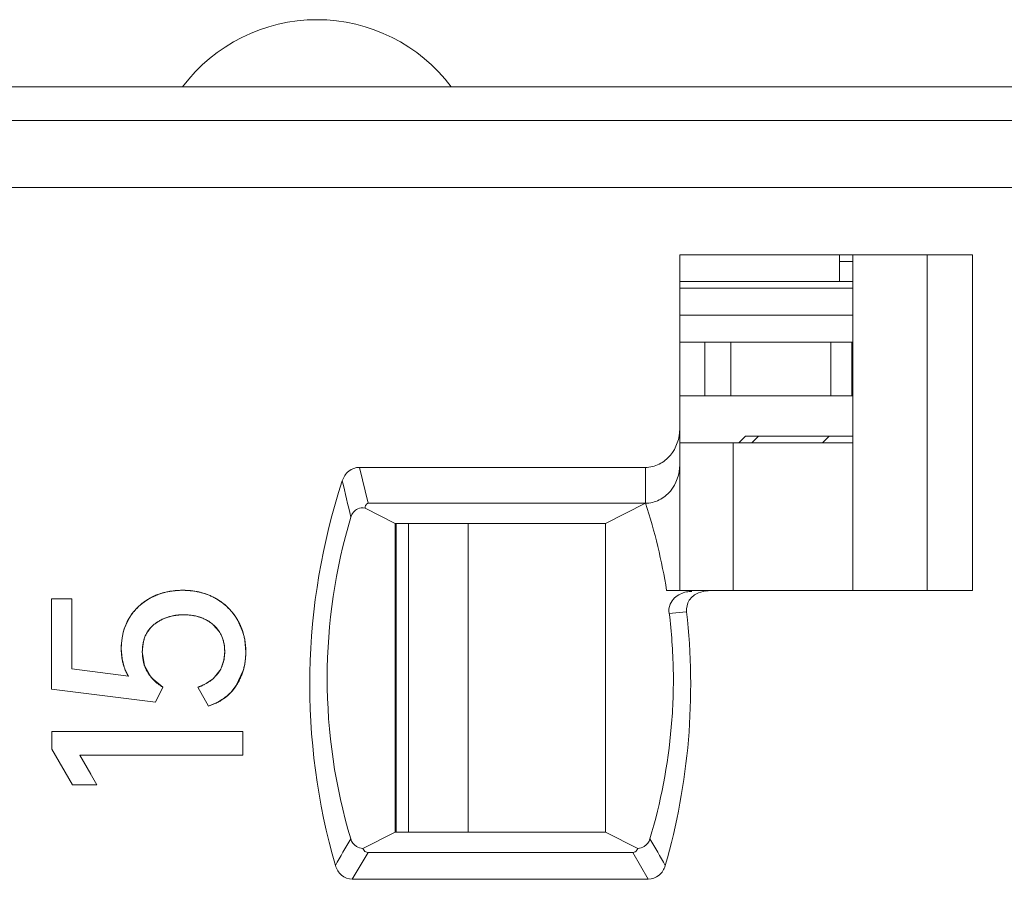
# Model space of a CAD drawing. Header units: inches. Extents: x 830 to 2908, y -1046 to 167.
# Tile 24 of 33: x 2677.92 to 2685.25, y -806.68 to -800.28. Entities that reach past the tile are written whole.
import ezdxf

# ---------------------------------------------------------------- set-up
doc = ezdxf.new("R2010")
doc.units = ezdxf.units.IN
doc.header["$LTSCALE"] = 23.1
doc.header["$MEASUREMENT"] = 0
doc.layers.get('0').update_dxf_attribs({"lineweight": 18})
for name, color, linetype, lineweight in [('1_12', 7, 'Continuous', 18), ('1_27', 7, 'Continuous', 18), ('1_50', 7, 'Continuous', 18), ('1_6', 7, 'Continuous', 18)]:
    doc.layers.add(name, color=color, linetype=linetype, lineweight=lineweight)

msp = doc.modelspace()

# ---------------------------------------------------------------- linework, layer by layer
at = {"color": 0, "linetype": 'Continuous', "lineweight": 0}
for p, q in [((2605.8303, -800.7792), (2704.8303, -800.7792)), ((2679.0444, -804.5338), (2679.1312, -804.5275)), ((2679.1312, -804.5275), (2679.2215, -804.5345)), ((2678.1552, -804.5916), (2678.3066, -804.5916)), ((2678.1552, -805.2629), (2678.1552, -804.5916)), ((2678.3066, -804.5916), (2678.3066, -805.1116)), ((2678.8954, -804.5819), (2678.9654, -804.5523)), ((2678.7022, -804.7982), (2678.7325, -804.7351)), ((2679.0558, -804.7179), (2678.9997, -804.7344)), ((2679.2785, -804.7349), (2679.2252, -804.7186)), ((2679.5416, -804.7526), (2679.5806, -804.844)), ((2679.4048, -804.8379), (2679.3582, -804.7836)), ((2679.5806, -804.844), (2679.5905, -804.8832)), ((2679.5939, -804.9017), (2679.6007, -804.9854)), ((2678.6795, -805.0387), (2678.6733, -804.9602)), ((2678.8354, -804.9251), (2678.8304, -804.9854)), ((2678.6978, -805.108), (2678.6795, -805.0387)), ((2678.8304, -804.9854), (2678.8464, -805.0867)), ((2679.4206, -805.1008), (2679.4377, -805.0467)), ((2679.4377, -805.0467), (2679.443, -805.0053)), ((2678.7276, -805.1678), (2678.3066, -805.1116)), ((2678.7276, -805.1678), (2678.6978, -805.108)), ((2678.8464, -805.0867), (2678.8967, -805.1755)), ((2679.3569, -805.1856), (2679.4085, -805.1243)), ((2679.5815, -805.1251), (2679.5299, -805.2367)), ((2678.8967, -805.1755), (2678.9837, -805.2493)), ((2679.3079, -805.22), (2679.3509, -805.1906)), ((2678.1552, -805.2629), (2678.9275, -805.3599)), ((2678.9275, -805.3599), (2678.9837, -805.2493)), ((2679.2437, -805.2493), (2679.3233, -805.389)), ((2679.2526, -805.246), (2679.301, -805.2239)), ((2679.5299, -805.2367), (2679.4882, -805.2874)), ((2679.3914, -805.3601), (2679.3233, -805.389)), ((2678.1572, -805.5795), (2679.5794, -805.5795)), ((2678.1572, -805.7114), (2678.1572, -805.5795)), ((2679.5794, -805.5795), (2679.5794, -805.7541)), ((2678.1572, -805.7114), (2678.3105, -805.9747)), ((2679.5794, -805.7541), (2678.3648, -805.7541)), ((2678.4907, -805.9747), (2678.3648, -805.7541)), ((2678.3648, -805.7541), (2678.4464, -805.8971)), ((2678.4907, -805.9747), (2678.3105, -805.9747))]:
    msp.add_line(p, q, dxfattribs=at)
for centre, radius, start, end in [((2680.1303, -801.5292), 1.25, 36.8699, 143.1301), ((2679.1226, -805.0502), 0.5223, 98.60781, 100.57538), ((2679.1407, -805.0361), 0.508, 78.74891, 80.84612), ((2679.1447, -805.016), 0.4876, 76.18598, 78.75146), ((2679.0956, -804.9602), 0.428, 120.39919, 127.35389), ((2679.0936, -804.9569), 0.4242, 117.85902, 120.39632), ((2679.112, -805.0032), 0.4741, 105.27252, 108.00352), ((2679.1493, -804.9977), 0.4687, 70.92003, 76.19282), ((2679.1581, -804.9733), 0.4428, 60.57007, 70.96783), ((2679.1618, -804.9656), 0.4342, 55.29931, 60.49042), ((2679.1558, -804.9743), 0.4448, 50.86174, 55.3056), ((2679.0763, -804.9413), 0.4011, 138.947, 143.65149), ((2679.0826, -804.9466), 0.4092, 137.62595, 138.95872), ((2679.0904, -804.9541), 0.4201, 129.03818, 137.59718), ((2679.095, -804.9595), 0.4271, 127.35295, 129.06111), ((2679.1532, -804.9776), 0.449, 49.06973, 50.86687), ((2679.1525, -804.9784), 0.4501, 41.1551, 49.07137), ((2679.1559, -804.9753), 0.4455, 39.18212, 41.14902), ((2679.0641, -804.9324), 0.3859, 143.64486, 149.24622), ((2679.1304, -805.0797), 0.3694, 100.22483, 101.65703), ((2679.1674, -805.0082), 0.295, 63.69057, 67.86074), ((2679.1606, -804.9716), 0.4395, 35.02222, 39.18795), ((2679.1709, -804.9644), 0.4269, 29.74996, 35.03012), ((2679.1208, -804.9551), 0.447, 160.98852, 169.08207), ((2679.1007, -804.9485), 0.4259, 159.32999, 160.93805), ((2679.1473, -804.9601), 0.474, 170.70169, 180.00352), ((2679.1377, -804.9587), 0.4644, 169.03769, 170.68363), ((2679.1999, -804.9671), 0.2423, 29.86165, 32.23736), ((2679.1237, -804.9796), 0.4766, 9.40323, 11.67035), ((2679.0969, -804.9886), 0.5037, 349.8194, 354.34287), ((2679.0708, -804.986), 0.5298, 354.33417, 358.15963), ((2679.0569, -804.9854), 0.5438, 358.14974, 0.00682), ((2679.1996, -805.0021), 0.2421, 329.67703, 335.91842), ((2679.1389, -804.9968), 0.4608, 343.82503, 348.22646), ((2679.1181, -804.9923), 0.4821, 348.20527, 349.79856), ((2679.1717, -804.9705), 0.2839, 309.1517, 310.72527), ((2679.1046, -804.8554), 0.4177, 289.44323, 290.75245), ((2679.1296, -804.9088), 0.3586, 298.5455, 299.82429), ((2679.1983, -805.0019), 0.4069, 298.32654, 303.49512), ((2679.1986, -805.0023), 0.4064, 303.48576, 309.79463), ((2679.2056, -805.0106), 0.3956, 309.78777, 315.59721)]:
    msp.add_arc(centre, radius, start, end, dxfattribs=at)
for points, knots in [([(2679.1312, -804.5275), (2679.1202, -804.5275), (2679.0985, -804.528), (2679.0668, -804.5306), (2679.0411, -804.5341), (2679.021, -804.5378), (2679.0062, -804.541), (2678.9915, -804.5446), (2678.9771, -804.5486), (2678.963, -804.5531), (2678.9513, -804.5572), (2678.9421, -804.5606), (2678.9353, -804.5633), (2678.9285, -804.5662), (2678.9229, -804.5686), (2678.9184, -804.5706), (2678.9151, -804.5721), (2678.9118, -804.5737), (2678.9084, -804.5753), (2678.9057, -804.5766), (2678.9035, -804.5777), (2678.9019, -804.5785), (2678.9005, -804.5792), (2678.8994, -804.5797), (2678.8986, -804.5802), (2678.8978, -804.5806), (2678.8971, -804.5809), (2678.8966, -804.5812), (2678.8962, -804.5814), (2678.896, -804.5815), (2678.8958, -804.5816), (2678.8956, -804.5817), (2678.8955, -804.5818), (2678.8954, -804.5818), (2678.8954, -804.5819), (2678.8954, -804.5819), (2678.8954, -804.5819)], [0, 0, 0, 0, 0.125, 0.25, 0.375, 0.4375, 0.500001, 0.562501, 0.625001, 0.687501, 0.750001, 0.781251, 0.812501, 0.843751, 0.875001, 0.890626, 0.906251, 0.921876, 0.937501, 0.953126, 0.960938, 0.968751, 0.976564, 0.98047, 0.984376, 0.988282, 0.992189, 0.994142, 0.996095, 0.997071, 0.998048, 0.999024, 0.999513, 0.999757, 0.999982, 1, 1, 1, 1]), ([(2679.3757, -804.5877), (2679.3668, -804.5826), (2679.3486, -804.5732), (2679.3205, -804.561), (2679.2962, -804.5524), (2679.2763, -804.5464), (2679.2612, -804.5424), (2679.2458, -804.5389), (2679.2301, -804.5358), (2679.2142, -804.5333), (2679.2008, -804.5315), (2679.1899, -804.5303), (2679.1817, -804.5296), (2679.1734, -804.5289), (2679.1665, -804.5285), (2679.1609, -804.5282), (2679.1567, -804.528), (2679.1525, -804.5278), (2679.1483, -804.5277), (2679.1447, -804.5276), (2679.1419, -804.5275), (2679.1397, -804.5275), (2679.138, -804.5275), (2679.1365, -804.5275), (2679.1355, -804.5275), (2679.1344, -804.5275), (2679.1335, -804.5275), (2679.1328, -804.5275), (2679.1323, -804.5275), (2679.132, -804.5275), (2679.1317, -804.5275), (2679.1315, -804.5275), (2679.1313, -804.5275), (2679.1312, -804.5275), (2679.1312, -804.5275), (2679.1312, -804.5275)], [0, 0, 0, 0, 0.125, 0.25, 0.375, 0.4375, 0.500001, 0.562501, 0.625001, 0.687501, 0.750001, 0.781251, 0.812501, 0.843751, 0.875001, 0.890626, 0.906251, 0.921876, 0.937501, 0.953126, 0.960939, 0.968751, 0.976564, 0.98047, 0.984376, 0.988282, 0.992189, 0.994142, 0.996095, 0.997071, 0.998048, 0.999024, 0.999513, 0.999757, 1, 1, 1, 1]), ([(2678.8954, -804.5819), (2678.8867, -804.5864), (2678.8699, -804.5959), (2678.846, -804.6116), (2678.8273, -804.6258), (2678.813, -804.6379), (2678.8027, -804.6473), (2678.7927, -804.657), (2678.783, -804.6671), (2678.7737, -804.6776), (2678.7662, -804.6865), (2678.7604, -804.6939), (2678.7562, -804.6995), (2678.752, -804.7052), (2678.7486, -804.7101), (2678.7459, -804.714), (2678.7439, -804.7169), (2678.742, -804.7199), (2678.74, -804.7229), (2678.7384, -804.7254), (2678.7371, -804.7274), (2678.7362, -804.7289), (2678.7354, -804.7302), (2678.7348, -804.7312), (2678.7343, -804.732), (2678.7339, -804.7327), (2678.7335, -804.7334), (2678.7332, -804.7339), (2678.733, -804.7342), (2678.7328, -804.7345), (2678.7327, -804.7347), (2678.7326, -804.7348), (2678.7325, -804.7349), (2678.7325, -804.735), (2678.7325, -804.7351), (2678.7325, -804.7351)], [0, 0, 0, 0, 0.125, 0.25, 0.375, 0.4375, 0.500001, 0.562501, 0.625001, 0.687501, 0.750001, 0.781251, 0.812501, 0.843751, 0.875001, 0.890626, 0.906251, 0.921876, 0.937501, 0.953126, 0.960938, 0.968751, 0.976564, 0.98047, 0.984376, 0.988282, 0.992189, 0.994142, 0.996095, 0.997071, 0.998048, 0.999024, 0.999513, 0.999757, 1, 1, 1, 1]), ([(2679.5416, -804.7526), (2679.5366, -804.7438), (2679.5263, -804.7268), (2679.5092, -804.7027), (2679.4938, -804.6838), (2679.4807, -804.6694), (2679.4705, -804.6589), (2679.46, -804.6488), (2679.449, -804.639), (2679.4378, -804.6296), (2679.428, -804.622), (2679.4201, -804.6161), (2679.414, -804.6118), (2679.4078, -804.6075), (2679.4026, -804.6041), (2679.3984, -804.6013), (2679.3952, -804.5993), (2679.392, -804.5973), (2679.3888, -804.5953), (2679.3861, -804.5937), (2679.3839, -804.5924), (2679.3823, -804.5915), (2679.3809, -804.5907), (2679.3798, -804.59), (2679.379, -804.5895), (2679.3782, -804.5891), (2679.3775, -804.5887), (2679.3769, -804.5884), (2679.3766, -804.5882), (2679.3763, -804.588), (2679.3761, -804.5879), (2679.3759, -804.5878), (2679.3758, -804.5877), (2679.3757, -804.5877), (2679.3757, -804.5877), (2679.3757, -804.5877)], [0, 0, 0, 0, 0.125, 0.25, 0.375, 0.4375, 0.500001, 0.562501, 0.625001, 0.687501, 0.750001, 0.781251, 0.812501, 0.843751, 0.875001, 0.890626, 0.906251, 0.921876, 0.937501, 0.953126, 0.960938, 0.968751, 0.976564, 0.98047, 0.984376, 0.988282, 0.992189, 0.994142, 0.996095, 0.997071, 0.998048, 0.999024, 0.999513, 0.999757, 1, 1, 1, 1]), ([(2678.9997, -804.7344), (2678.9709, -804.7456), (2678.9234, -804.7722), (2678.8861, -804.8123), (2678.8731, -804.8312)], [0, 0, 0, 0, 0.574716, 1, 1, 1, 1]), ([(2678.9197, -804.7807), (2678.9271, -804.7748), (2678.9424, -804.7637), (2678.9666, -804.7493), (2678.9879, -804.7392), (2679.0055, -804.7322), (2679.0191, -804.7275), (2679.0329, -804.7233), (2679.0471, -804.7197), (2679.0616, -804.7167), (2679.074, -804.7146), (2679.084, -804.7132), (2679.0916, -804.7123), (2679.0993, -804.7116), (2679.1058, -804.711), (2679.111, -804.7107), (2679.1149, -804.7105), (2679.1189, -804.7103), (2679.1229, -804.7101), (2679.1262, -804.71), (2679.1289, -804.71), (2679.1309, -804.7099), (2679.1326, -804.7099), (2679.1339, -804.7099), (2679.1349, -804.7099), (2679.1359, -804.7099), (2679.1368, -804.7099), (2679.1374, -804.7099), (2679.1379, -804.7099), (2679.1382, -804.7099), (2679.1385, -804.7099), (2679.1387, -804.7099), (2679.1388, -804.7099), (2679.1389, -804.7099), (2679.139, -804.7099), (2679.139, -804.7099)], [0, 0, 0, 0, 0.125, 0.25, 0.375, 0.4375, 0.500001, 0.562501, 0.625001, 0.687501, 0.750001, 0.781251, 0.812501, 0.843751, 0.875001, 0.890626, 0.906251, 0.921876, 0.937501, 0.953126, 0.960938, 0.968751, 0.976564, 0.98047, 0.984376, 0.988282, 0.992189, 0.994142, 0.996095, 0.997071, 0.998048, 0.999024, 0.999513, 0.999757, 1, 1, 1, 1]), ([(2679.2252, -804.7186), (2679.2178, -804.717), (2679.1893, -804.7118), (2679.1394, -804.7085), (2679.0932, -804.7115), (2679.0687, -804.7155), (2679.0649, -804.7162)], [0, 0, 0, 0, 0.140967, 0.538333, 0.926924, 1, 1, 1, 1]), ([(2679.139, -804.7099), (2679.1501, -804.7099), (2679.1719, -804.7106), (2679.2031, -804.7141), (2679.2278, -804.7189), (2679.2468, -804.7239), (2679.2607, -804.7282), (2679.2742, -804.7331), (2679.2874, -804.7386), (2679.3001, -804.7446), (2679.3105, -804.7501), (2679.3185, -804.7548), (2679.3245, -804.7585), (2679.3303, -804.7623), (2679.3351, -804.7656), (2679.3389, -804.7683), (2679.3417, -804.7704), (2679.3445, -804.7725), (2679.3473, -804.7746), (2679.3496, -804.7764), (2679.3514, -804.7779), (2679.3528, -804.779), (2679.3539, -804.78), (2679.3548, -804.7807), (2679.3555, -804.7813), (2679.3562, -804.7818), (2679.3567, -804.7823), (2679.3572, -804.7827), (2679.3574, -804.7829), (2679.3577, -804.7831), (2679.3578, -804.7833), (2679.358, -804.7834), (2679.3581, -804.7835), (2679.3581, -804.7835), (2679.3582, -804.7836), (2679.3582, -804.7836)], [0, 0, 0, 0, 0.125, 0.25, 0.375, 0.4375, 0.500001, 0.562501, 0.625001, 0.687501, 0.750001, 0.781251, 0.812501, 0.843751, 0.875001, 0.890626, 0.906251, 0.921876, 0.937501, 0.953126, 0.960938, 0.968751, 0.976563, 0.98047, 0.984376, 0.988282, 0.992188, 0.994142, 0.996095, 0.997071, 0.998048, 0.999024, 0.999513, 0.999757, 1, 1, 1, 1]), ([(2679.6007, -804.9854), (2679.6007, -804.9747), (2679.6, -804.9536), (2679.5973, -804.9227), (2679.5934, -804.8975), (2679.5894, -804.8778), (2679.586, -804.8631), (2679.582, -804.8487), (2679.5777, -804.8344), (2679.5728, -804.8203), (2679.5684, -804.8087), (2679.5646, -804.7995), (2679.5617, -804.7927), (2679.5586, -804.7859), (2679.556, -804.7802), (2679.5538, -804.7758), (2679.5521, -804.7724), (2679.5504, -804.7691), (2679.5487, -804.7657), (2679.5473, -804.763), (2679.5461, -804.7608), (2679.5452, -804.7591), (2679.5445, -804.7578), (2679.5438, -804.7567), (2679.5434, -804.7558), (2679.5429, -804.755), (2679.5426, -804.7543), (2679.5423, -804.7538), (2679.5421, -804.7534), (2679.5419, -804.7532), (2679.5418, -804.753), (2679.5417, -804.7528), (2679.5416, -804.7527), (2679.5416, -804.7526), (2679.5416, -804.7526), (2679.5416, -804.7526), (2679.5416, -804.7526)], [0, 0, 0, 0, 0.125, 0.25, 0.375, 0.4375, 0.500001, 0.562501, 0.625001, 0.687501, 0.750001, 0.781251, 0.812501, 0.843751, 0.875001, 0.890626, 0.906251, 0.921876, 0.937501, 0.953126, 0.960938, 0.968751, 0.976564, 0.98047, 0.984376, 0.988282, 0.992189, 0.994142, 0.996095, 0.997071, 0.998048, 0.999024, 0.999513, 0.999757, 0.999996, 1, 1, 1, 1]), ([(2678.8304, -804.9854), (2678.8304, -804.9742), (2678.8313, -804.9526), (2678.8355, -804.922), (2678.8413, -804.8983), (2678.8473, -804.8802), (2678.8526, -804.8672), (2678.8585, -804.8546), (2678.8651, -804.8426), (2678.8725, -804.831), (2678.8792, -804.8218), (2678.8849, -804.8146), (2678.8893, -804.8094), (2678.8939, -804.8043), (2678.8979, -804.8002), (2678.9012, -804.7969), (2678.9037, -804.7945), (2678.9063, -804.7921), (2678.9088, -804.7897), (2678.911, -804.7878), (2678.9128, -804.7863), (2678.9142, -804.7851), (2678.9153, -804.7842), (2678.9162, -804.7834), (2678.9169, -804.7829), (2678.9176, -804.7823), (2678.9182, -804.7819), (2678.9186, -804.7815), (2678.9189, -804.7813), (2678.9191, -804.7811), (2678.9193, -804.7809), (2678.9195, -804.7808), (2678.9196, -804.7807), (2678.9196, -804.7807), (2678.9197, -804.7807), (2678.9197, -804.7807)], [0, 0, 0, 0, 0.125, 0.25, 0.375, 0.4375, 0.500001, 0.562501, 0.625001, 0.687501, 0.750001, 0.781251, 0.812501, 0.843751, 0.875001, 0.890626, 0.906251, 0.921876, 0.937501, 0.953126, 0.960939, 0.968751, 0.976564, 0.98047, 0.984376, 0.988282, 0.992189, 0.994142, 0.996095, 0.997071, 0.998048, 0.999025, 0.999513, 0.999757, 1, 1, 1, 1]), ([(2678.8731, -804.8312), (2678.8652, -804.8426), (2678.8483, -804.8722), (2678.8389, -804.9051), (2678.8354, -804.9251)], [0, 0, 0, 0, 0.406797, 1, 1, 1, 1]), ([(2679.3582, -804.7836), (2679.3653, -804.7897), (2679.3786, -804.8026), (2679.396, -804.8236), (2679.4082, -804.8425), (2679.4166, -804.8584), (2679.4223, -804.8708), (2679.4273, -804.8837), (2679.4317, -804.8969), (2679.4353, -804.9106), (2679.4378, -804.9223), (2679.4395, -804.9319), (2679.4406, -804.9393), (2679.4415, -804.9467), (2679.4421, -804.9529), (2679.4425, -804.958), (2679.4428, -804.9618), (2679.443, -804.9657), (2679.4432, -804.9696), (2679.4434, -804.9728), (2679.4434, -804.9754), (2679.4435, -804.9774), (2679.4435, -804.9791), (2679.4435, -804.9804), (2679.4435, -804.9814), (2679.4436, -804.9824), (2679.4436, -804.9832), (2679.4436, -804.9839), (2679.4436, -804.9843), (2679.4436, -804.9846), (2679.4436, -804.9849), (2679.4436, -804.9851), (2679.4436, -804.9852), (2679.4436, -804.9853), (2679.4436, -804.9854), (2679.4436, -804.9854)], [0, 0, 0, 0, 0.125, 0.25, 0.375, 0.4375, 0.500001, 0.562501, 0.625001, 0.687501, 0.750001, 0.781251, 0.812501, 0.843751, 0.875001, 0.890626, 0.906251, 0.921876, 0.937501, 0.953126, 0.960939, 0.968751, 0.976564, 0.98047, 0.984376, 0.988282, 0.992189, 0.994142, 0.996095, 0.997071, 0.998048, 0.999025, 0.999513, 0.999757, 1, 1, 1, 1]), ([(2679.443, -805.0053), (2679.4433, -804.9986), (2679.4447, -804.9529), (2679.4362, -804.8976), (2679.4145, -804.8544), (2679.41, -804.8465)], [0, 0, 0, 0, 0.121088, 0.834134, 1, 1, 1, 1]), ([(2678.6733, -804.9602), (2678.6733, -804.9703), (2678.6738, -804.9903), (2678.6764, -805.0192), (2678.6799, -805.0422), (2678.6836, -805.0601), (2678.6868, -805.0732), (2678.6904, -805.0861), (2678.6944, -805.0986), (2678.6989, -805.1109), (2678.7029, -805.1208), (2678.7064, -805.1287), (2678.7091, -805.1345), (2678.7119, -805.1402), (2678.7143, -805.1449), (2678.7163, -805.1486), (2678.7179, -805.1514), (2678.7194, -805.1542), (2678.721, -805.1569), (2678.7223, -805.1592), (2678.7234, -805.161), (2678.7242, -805.1624), (2678.7249, -805.1635), (2678.7255, -805.1644), (2678.7259, -805.1651), (2678.7263, -805.1657), (2678.7266, -805.1663), (2678.7269, -805.1668), (2678.7271, -805.167), (2678.7272, -805.1673), (2678.7274, -805.1674), (2678.7274, -805.1676), (2678.7275, -805.1677), (2678.7275, -805.1677), (2678.7276, -805.1678), (2678.7276, -805.1678)], [0, 0, 0, 0, 0.125, 0.25, 0.375, 0.4375, 0.5, 0.5625, 0.625, 0.6875, 0.75, 0.78125, 0.8125, 0.84375, 0.875, 0.890625, 0.90625, 0.921875, 0.9375, 0.953125, 0.960938, 0.96875, 0.976563, 0.980469, 0.984375, 0.988282, 0.992188, 0.994141, 0.996094, 0.997071, 0.998047, 0.999024, 0.999512, 0.999756, 1, 1, 1, 1]), ([(2678.9837, -805.2493), (2678.9709, -805.2413), (2678.9469, -805.2247), (2678.9158, -805.1975), (2678.8938, -805.1729), (2678.8787, -805.1521), (2678.8685, -805.1358), (2678.8595, -805.1191), (2678.8517, -805.1017), (2678.8451, -805.0838), (2678.8406, -805.0684), (2678.8376, -805.0557), (2678.8357, -805.0461), (2678.8341, -805.0363), (2678.8329, -805.0281), (2678.8322, -805.0214), (2678.8317, -805.0164), (2678.8313, -805.0113), (2678.8309, -805.0062), (2678.8307, -805.0019), (2678.8306, -804.9984), (2678.8305, -804.9958), (2678.8305, -804.9937), (2678.8304, -804.9919), (2678.8304, -804.9906), (2678.8304, -804.9893), (2678.8304, -804.9882), (2678.8304, -804.9873), (2678.8304, -804.9868), (2678.8304, -804.9863), (2678.8304, -804.986), (2678.8304, -804.9857), (2678.8304, -804.9855), (2678.8304, -804.9854), (2678.8304, -804.9854), (2678.8304, -804.9854)], [0, 0, 0, 0, 0.125, 0.25, 0.375, 0.4375, 0.500001, 0.562501, 0.625001, 0.687501, 0.750001, 0.781251, 0.812501, 0.843751, 0.875001, 0.890626, 0.906251, 0.921876, 0.937501, 0.953126, 0.960939, 0.968751, 0.976564, 0.98047, 0.984376, 0.988282, 0.992189, 0.994142, 0.996095, 0.997071, 0.998048, 0.999025, 0.999513, 0.999757, 1, 1, 1, 1]), ([(2679.4436, -804.9854), (2679.4436, -804.9933), (2679.443, -805.0088), (2679.4407, -805.0313), (2679.4374, -805.0493), (2679.434, -805.0632), (2679.431, -805.0735), (2679.4277, -805.0835), (2679.4239, -805.0933), (2679.4198, -805.1029), (2679.416, -805.1107), (2679.4128, -805.1168), (2679.4103, -805.1213), (2679.4076, -805.1258), (2679.4054, -805.1295), (2679.4035, -805.1325), (2679.4021, -805.1346), (2679.4007, -805.1368), (2679.3992, -805.139), (2679.3979, -805.1408), (2679.3969, -805.1422), (2679.3962, -805.1432), (2679.3955, -805.1441), (2679.395, -805.1448), (2679.3946, -805.1454), (2679.3942, -805.1459), (2679.3939, -805.1463), (2679.3937, -805.1467), (2679.3935, -805.1469), (2679.3934, -805.1471), (2679.3933, -805.1472), (2679.3932, -805.1473), (2679.3931, -805.1474), (2679.3931, -805.1474), (2679.3931, -805.1475), (2679.3931, -805.1475)], [0, 0, 0, 0, 0.125, 0.25, 0.375, 0.4375, 0.500001, 0.562501, 0.625001, 0.687501, 0.750001, 0.781251, 0.812501, 0.843751, 0.875001, 0.890626, 0.906251, 0.921876, 0.937501, 0.953126, 0.960938, 0.968751, 0.976564, 0.98047, 0.984376, 0.988282, 0.992189, 0.994142, 0.996095, 0.997071, 0.998048, 0.999024, 0.999513, 0.999757, 1, 1, 1, 1]), ([(2679.5299, -805.2367), (2679.5358, -805.2275), (2679.5468, -805.2089), (2679.5612, -805.18), (2679.5713, -805.1551), (2679.5784, -805.1346), (2679.5831, -805.1191), (2679.5872, -805.1032), (2679.5908, -805.0872), (2679.5938, -805.0708), (2679.5959, -805.057), (2679.5973, -805.0458), (2679.5982, -805.0374), (2679.599, -805.0289), (2679.5995, -805.0217), (2679.5998, -805.016), (2679.6, -805.0116), (2679.6002, -805.0073), (2679.6004, -805.0029), (2679.6005, -804.9993), (2679.6006, -804.9964), (2679.6006, -804.9942), (2679.6006, -804.9923), (2679.6006, -804.9909), (2679.6006, -804.9898), (2679.6007, -804.9887), (2679.6007, -804.9878), (2679.6007, -804.987), (2679.6007, -804.9866), (2679.6007, -804.9862), (2679.6007, -804.9859), (2679.6007, -804.9857), (2679.6007, -804.9855), (2679.6007, -804.9854), (2679.6007, -804.9854), (2679.6007, -804.9854)], [0, 0, 0, 0, 0.125, 0.25, 0.375, 0.4375, 0.500001, 0.562501, 0.625001, 0.687501, 0.750001, 0.781251, 0.812501, 0.843751, 0.875001, 0.890626, 0.906251, 0.921876, 0.937501, 0.953126, 0.960939, 0.968751, 0.976564, 0.98047, 0.984376, 0.988282, 0.992189, 0.994142, 0.996095, 0.997071, 0.998048, 0.999024, 0.999513, 0.999757, 1, 1, 1, 1]), ([(2679.3931, -805.1475), (2679.3889, -805.153), (2679.38, -805.1638), (2679.3651, -805.1791), (2679.3514, -805.1909), (2679.3397, -805.1999), (2679.3306, -805.2064), (2679.321, -805.2126), (2679.3111, -805.2186), (2679.3009, -805.2243), (2679.292, -805.2289), (2679.2847, -805.2324), (2679.2791, -805.235), (2679.2734, -805.2376), (2679.2686, -805.2396), (2679.2647, -805.2412), (2679.2618, -805.2424), (2679.2588, -805.2436), (2679.2559, -805.2448), (2679.2533, -805.2457), (2679.2513, -805.2465), (2679.2498, -805.247), (2679.2485, -805.2475), (2679.2475, -805.2479), (2679.2467, -805.2482), (2679.246, -805.2484), (2679.2453, -805.2487), (2679.2448, -805.2488), (2679.2445, -805.249), (2679.2442, -805.249), (2679.244, -805.2491), (2679.2439, -805.2492), (2679.2438, -805.2492), (2679.2437, -805.2492), (2679.2437, -805.2493), (2679.2437, -805.2493), (2679.2437, -805.2493)], [0, 0, 0, 0, 0.125, 0.25, 0.375, 0.4375, 0.5, 0.5625, 0.625, 0.6875, 0.75, 0.78125, 0.8125, 0.84375, 0.875, 0.890625, 0.90625, 0.921875, 0.9375, 0.953125, 0.960938, 0.96875, 0.976563, 0.980469, 0.984375, 0.988281, 0.992188, 0.994141, 0.996094, 0.99707, 0.998047, 0.999024, 0.999512, 0.999756, 0.999995, 1, 1, 1, 1]), ([(2679.3233, -805.389), (2679.3346, -805.3854), (2679.3565, -805.3776), (2679.3874, -805.3638), (2679.4115, -805.3506), (2679.4297, -805.3389), (2679.4429, -805.3297), (2679.4555, -805.3199), (2679.4677, -805.3096), (2679.4793, -805.2987), (2679.4886, -805.2893), (2679.4958, -805.2814), (2679.501, -805.2754), (2679.5062, -805.2693), (2679.5103, -805.2641), (2679.5136, -805.2598), (2679.516, -805.2566), (2679.5184, -805.2534), (2679.5208, -805.2501), (2679.5227, -805.2473), (2679.5242, -805.2451), (2679.5254, -805.2434), (2679.5263, -805.242), (2679.5271, -805.2409), (2679.5276, -805.2401), (2679.5282, -805.2392), (2679.5287, -805.2385), (2679.529, -805.2379), (2679.5293, -805.2376), (2679.5294, -805.2373), (2679.5296, -805.2371), (2679.5297, -805.2369), (2679.5298, -805.2368), (2679.5298, -805.2367), (2679.5299, -805.2367), (2679.5299, -805.2367)], [0, 0, 0, 0, 0.125, 0.25, 0.375, 0.4375, 0.500001, 0.562501, 0.625001, 0.687501, 0.750001, 0.781251, 0.812501, 0.843751, 0.875001, 0.890626, 0.906251, 0.921876, 0.937501, 0.953126, 0.960939, 0.968751, 0.976564, 0.98047, 0.984376, 0.988282, 0.992189, 0.994142, 0.996095, 0.997071, 0.998048, 0.999025, 0.999513, 0.999757, 1, 1, 1, 1])]:
    msp.add_open_spline(points, degree=3, knots=knots, dxfattribs=at)
msp.add_open_spline([(2678.7325, -804.7351), (2678.693, -804.8011), (2678.6733, -804.8761), (2678.6733, -804.9602)], degree=3, dxfattribs=at)
at = {"layer": '1_12', "color": 0, "linetype": 'Continuous', "lineweight": 0}
for p, q in [((2684.12, -803.4292), (2682.8308, -803.4292)), ((2683.2297, -804.5292), (2683.2297, -803.4292)), ((2680.8111, -806.3292), (2680.8111, -804.0292)), ((2681.257, -804.0292), (2681.257, -806.3292))]:
    msp.add_line(p, q, dxfattribs=at)
at = {"layer": '1_27', "color": 0, "linetype": 'Continuous', "lineweight": 0}
for p, q in [((2684.0201, -802.2292), (2684.0201, -802.0292)), ((2684.12, -802.0792), (2684.0201, -802.0792)), ((2684.12, -802.2292), (2682.8308, -802.2292))]:
    msp.add_line(p, q, dxfattribs=at)
at = {"layer": '1_50', "color": 0, "linetype": 'Continuous', "lineweight": 0}
for p, q in [((2682.8308, -802.6792), (2684.12, -802.6792)), ((2683.0187, -803.0792), (2683.0187, -802.6792)), ((2683.2113, -802.6792), (2683.2113, -803.0792)), ((2683.9559, -803.0792), (2683.9559, -802.6792)), ((2684.1128, -802.6792), (2684.1128, -803.0792)), ((2682.8308, -803.0792), (2684.12, -803.0792)), ((2680.7203, -804.0292), (2680.7203, -806.3292))]:
    msp.add_line(p, q, dxfattribs=at)
at = {"layer": '1_6', "color": 0, "linetype": 'Continuous', "lineweight": 0}
for p, q in [((2632.3105, -801.0292), (2701.9285, -801.0292)), ((2700.3378, -801.5292), (2632.6522, -801.5292)), ((2682.8308, -802.0292), (2685.0097, -802.0292)), ((2682.8308, -804.5292), (2682.8308, -802.0292)), ((2684.12, -802.0292), (2684.12, -804.5292)), ((2684.6728, -802.0292), (2684.6728, -804.5292)), ((2685.0097, -802.0292), (2685.0097, -804.5292)), ((2682.8308, -802.2792), (2684.12, -802.2792)), ((2684.12, -802.4792), (2682.8308, -802.4792)), ((2683.2703, -803.4292), (2683.3203, -803.3792)), ((2684.12, -803.3792), (2683.3203, -803.3792)), ((2683.4181, -803.3792), (2683.3691, -803.4292)), ((2683.895, -803.4292), (2683.944, -803.3792)), ((2680.4469, -803.6125), (2682.5756, -803.6125)), ((2680.5119, -803.8792), (2680.4469, -803.6125)), ((2682.5756, -803.8792), (2682.5756, -803.6125)), ((2680.5119, -803.8792), (2682.5756, -803.8792)), ((2682.5756, -803.8792), (2682.2784, -804.0292)), ((2680.713, -804.0292), (2680.4884, -803.9159)), ((2680.7129, -806.3292), (2680.7129, -804.0292)), ((2680.713, -804.0292), (2682.2783, -804.0292)), ((2682.2783, -806.3292), (2682.2783, -804.0292)), ((2682.7333, -804.5292), (2683.0293, -804.5292)), ((2682.9709, -804.5459), (2683.0236, -804.5311)), ((2683.0238, -804.5327), (2683.0416, -804.5308)), ((2685.0097, -804.5292), (2683.0341, -804.5292)), ((2682.8799, -804.6872), (2682.7514, -804.6991)), ((2680.4727, -806.4496), (2680.713, -806.3292)), ((2682.2783, -806.3292), (2680.7129, -806.3292)), ((2682.2784, -806.3292), (2682.5185, -806.4496)), ((2680.3928, -806.6792), (2680.5105, -806.4792)), ((2682.4808, -806.4792), (2680.5105, -806.4792)), ((2682.4808, -806.4792), (2682.5971, -806.6792)), ((2682.5971, -806.6792), (2680.3928, -806.6792))]:
    msp.add_line(p, q, dxfattribs=at)
for centre, radius, start, end in [((2777.9225, -780.652), 100.2907, 193.293208, 193.451758), ((2678.6577, -805.1745), 4.1264, 8.99667, 18.29428), ((2682.9203, -804.7315), 0.1957, 89.93163, 101.28513), ((2691.3512, -812.7842), 12.7036, 149.71303, 150.74831), ((2673.7268, -811.5603), 10.2843, 28.98031, 30.26251)]:
    msp.add_arc(centre, radius, start, end, dxfattribs=at)
for points, knots in [([(2682.8308, -803.3256), (2682.8309, -803.3952), (2682.7939, -803.5053), (2682.6822, -803.595), (2682.6108, -803.6127), (2682.5756, -803.6125)], [0, 0, 0, 0, 0.496876, 0.748597, 1, 1, 1, 1]), ([(2680.4469, -803.6125), (2680.4185, -803.6124), (2680.3602, -803.634), (2680.3278, -803.6851), (2680.319, -803.7123)], [0, 0, 0, 0, 0.498571, 1, 1, 1, 1]), ([(2682.5756, -803.8792), (2682.6108, -803.8793), (2682.6822, -803.8617), (2682.7939, -803.772), (2682.8309, -803.6619), (2682.8308, -803.5923)], [0, 0, 0, 0, 0.251497, 0.503184, 1, 1, 1, 1]), ([(2680.319, -803.7123), (2680.1686, -804.1711), (2680.0042, -805.1393), (2680.1337, -806.1127), (2680.2676, -806.5767)], [0, 0, 0, 0, 0.5, 1, 1, 1, 1]), ([(2680.5119, -803.8792), (2680.5033, -803.8803), (2680.4911, -803.8948), (2680.4897, -803.9095), (2680.4884, -803.9159)], [0, 0, 0, 0, 0.572011, 1, 1, 1, 1]), ([(2680.3832, -803.9823), (2680.3908, -803.9569), (2680.422, -803.9145), (2680.4704, -803.9125), (2680.4884, -803.9158)], [0, 0, 0, 0, 0.591555, 1, 1, 1, 1]), ([(2680.3815, -806.3774), (2680.2659, -805.9909), (2680.1466, -805.1797), (2680.267, -804.3687), (2680.3832, -803.9823)], [0, 0, 0, 0, 0.499974, 1, 1, 1, 1]), ([(2682.7514, -804.6991), (2682.7481, -804.6767), (2682.7538, -804.6327), (2682.799, -804.5706), (2682.8494, -804.5461), (2682.882, -804.5396)], [0, 0, 0, 0, 0.30085, 0.557051, 1, 1, 1, 1]), ([(2682.8824, -804.6871), (2682.8807, -804.6578), (2682.8923, -804.5948), (2682.9441, -804.5579), (2682.9709, -804.5459)], [0, 0, 0, 0, 0.498785, 1, 1, 1, 1]), ([(2682.7235, -806.5775), (2682.8109, -806.272), (2682.9278, -805.6427), (2682.917, -805.0029), (2682.8824, -804.6871)], [0, 0, 0, 0, 0.500023, 1, 1, 1, 1]), ([(2682.7535, -804.6988), (2682.7696, -804.8392), (2682.791, -805.1216), (2682.7706, -805.687), (2682.69, -806.1067), (2682.6097, -806.3773)], [0, 0, 0, 0, 0.250131, 0.50023, 1, 1, 1, 1]), ([(2680.4727, -806.4496), (2680.4557, -806.4485), (2680.4143, -806.4375), (2680.3883, -806.4001), (2680.3815, -806.3774)], [0, 0, 0, 0, 0.417744, 1, 1, 1, 1]), ([(2682.6097, -806.3773), (2682.6027, -806.4001), (2682.5769, -806.4376), (2682.5355, -806.4486), (2682.5185, -806.4496)], [0, 0, 0, 0, 0.583939, 1, 1, 1, 1]), ([(2680.5105, -806.4792), (2680.5, -806.4793), (2680.4826, -806.4705), (2680.4751, -806.4554), (2680.4727, -806.4496)], [0, 0, 0, 0, 0.625346, 1, 1, 1, 1]), ([(2682.4808, -806.4792), (2682.4876, -806.4791), (2682.5048, -806.4742), (2682.5146, -806.4588), (2682.5185, -806.4496)], [0, 0, 0, 0, 0.401074, 1, 1, 1, 1]), ([(2680.2676, -806.5767), (2680.2756, -806.6039), (2680.3069, -806.6557), (2680.3645, -806.6785), (2680.3928, -806.6792)], [0, 0, 0, 0, 0.500965, 1, 1, 1, 1]), ([(2682.5972, -806.6792), (2682.6256, -806.6786), (2682.6837, -806.6566), (2682.7152, -806.6047), (2682.7235, -806.5775)], [0, 0, 0, 0, 0.499191, 1, 1, 1, 1])]:
    msp.add_open_spline(points, degree=3, knots=knots, dxfattribs=at)

doc.saveas('drawing.dxf')
